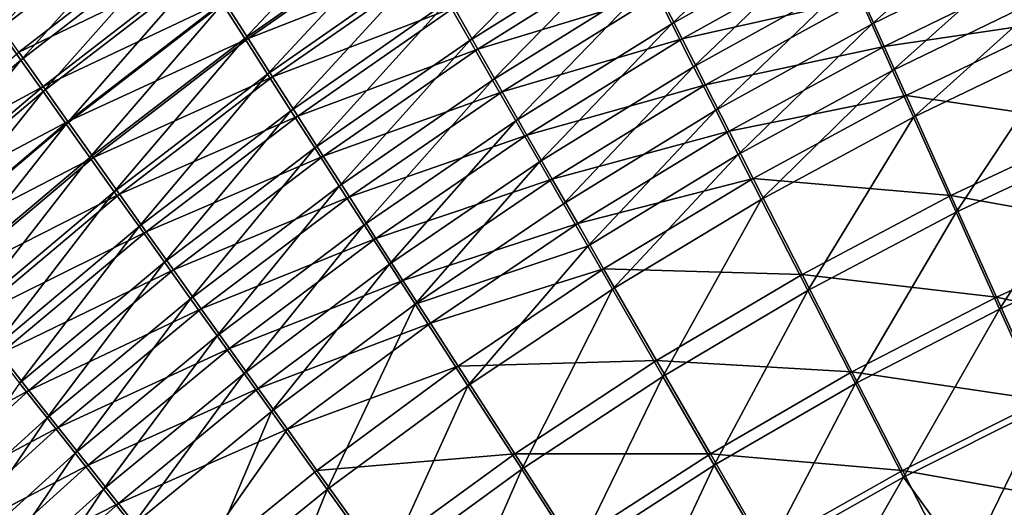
# Model space of a CAD drawing. Header units: metres. Extents: x -900 to 900, y -400 to 400.
# Tile 78 of 243: x -528 to -487, y 213 to 234. Entities that reach past the tile are written whole.
import ezdxf

# ---------------------------------------------------------------- set-up
doc = ezdxf.new("R2010")
doc.units = ezdxf.units.M

msp = doc.modelspace()

# ---------------------------------------------------------------- linework, layer by layer
at = {"layer": 'top'}
for points in [[(-529.712769, 234.388199, -472.976044), (-528.846924, 233.161377, -474.435028), (-523.014832, 239.568848, -472.588776)], [(-528.846924, 233.161377, -474.435028), (-522.208496, 238.294708, -474.085266), (-523.014832, 239.568848, -472.588776)], [(-519.619995, 234.220062, -478.239227), (-518.704285, 232.783386, -479.50647), (-512.947754, 238.902557, -477.960999)], [(-518.704285, 232.783386, -479.50647), (-512.098572, 237.408569, -479.264771), (-512.947754, 238.902557, -477.960999)], [(-501.957092, 235.131149, -483.703552), (-501.074799, 233.391083, -484.708405), (-495.265808, 238.894852, -483.553925)], [(-501.074799, 233.391083, -484.708405), (-494.463074, 237.086319, -484.593079), (-495.265808, 238.894852, -483.553925)], [(-528.846924, 233.161377, -474.435028), (-527.951233, 231.894501, -475.840302), (-522.208496, 238.294708, -474.085266)], [(-527.951233, 231.894501, -475.840302), (-521.373169, 236.977402, -475.526947), (-522.208496, 238.294708, -474.085266)], [(-510.329773, 234.30455, -481.681427), (-509.412354, 232.69841, -482.79126), (-503.6651, 238.50795, -481.483032)], [(-509.412354, 232.69841, -482.79126), (-502.820923, 236.83754, -482.627991), (-503.6651, 238.50795, -481.483032)], [(-486.961273, 238.5513, -485.460205), (-493.643799, 235.24382, -485.55777), (-492.809082, 233.369797, -486.446564)], [(-486.212952, 236.604828, -486.381409), (-486.961273, 238.5513, -485.460205), (-492.809082, 233.369797, -486.446564)], [(-511.966644, 237.400711, -482.985199), (-518.565369, 232.78009, -483.206818), (-519.551697, 234.328491, -481.939789)], [(-518.704285, 232.783386, -479.50647), (-517.763916, 231.310303, -480.712189), (-512.098572, 237.408569, -479.264771)], [(-511.027283, 235.749741, -484.220978), (-518.565369, 232.78009, -483.206818), (-511.966644, 237.400711, -482.985199)], [(-517.763916, 231.310303, -480.712189), (-511.225586, 235.87529, -480.505463), (-512.098572, 237.408569, -479.264771)], [(-529.000183, 233.585358, -478.091736), (-521.445435, 237.308609, -479.213593), (-528.030579, 232.213257, -479.510223)], [(-528.030579, 232.213257, -479.510223), (-521.445435, 237.308609, -479.213593), (-520.512085, 235.838593, -480.608124)], [(-494.463074, 237.086319, -484.593079), (-501.074799, 233.391083, -484.708405), (-500.175201, 231.619568, -485.641174)], [(-493.643799, 235.24382, -485.55777), (-494.463074, 237.086319, -484.593079), (-500.175201, 231.619568, -485.641174)], [(-527.951233, 231.894501, -475.840302), (-527.026794, 230.589142, -477.190216), (-521.373169, 236.977402, -475.526947)], [(-527.026794, 230.589142, -477.190216), (-520.51001, 235.618637, -476.91217), (-521.373169, 236.977402, -475.526947)], [(-502.820923, 236.83754, -482.627991), (-509.412354, 232.69841, -482.79126), (-508.474548, 231.058975, -483.83374)], [(-501.957092, 235.131149, -483.703552), (-502.820923, 236.83754, -482.627991), (-508.474548, 231.058975, -483.83374)], [(-486.212952, 236.604828, -486.381409), (-492.809082, 233.369797, -486.446564), (-491.959991, 231.46669, -487.257965)], [(-485.450989, 234.626877, -487.222382), (-486.212952, 236.604828, -486.381409), (-491.959991, 231.46669, -487.257965)], [(-509.081757, 232.338303, -486.482849), (-510.065247, 234.061523, -485.387299), (-502.513336, 236.4552, -486.341614)], [(-509.081757, 232.338303, -486.482849), (-502.513336, 236.4552, -486.341614), (-501.588257, 234.626266, -487.397644)], [(-500.644989, 232.764282, -488.37793), (-501.588257, 234.626266, -487.397644), (-494.069641, 236.425262, -488.285767)], [(-500.644989, 232.764282, -488.37793), (-494.069641, 236.425262, -488.285767), (-493.19458, 234.455643, -489.219788)], [(-528.030579, 232.213257, -479.510223), (-520.512085, 235.838593, -480.608124), (-527.031982, 230.802353, -480.868896)], [(-527.031982, 230.802353, -480.868896), (-520.512085, 235.838593, -480.608124), (-519.551697, 234.328491, -481.939789)], [(-517.763916, 231.310303, -480.712189), (-516.799927, 229.802521, -481.854828), (-511.225586, 235.87529, -480.505463)], [(-516.799927, 229.802521, -481.854828), (-510.329773, 234.30455, -481.681427), (-511.225586, 235.87529, -480.505463)], [(-527.026794, 230.589142, -477.190216), (-526.074768, 229.246902, -478.483215), (-520.51001, 235.618637, -476.91217)], [(-526.074768, 229.246902, -478.483215), (-519.619995, 234.220062, -478.239227), (-520.51001, 235.618637, -476.91217)], [(-517.554382, 231.19519, -484.407532), (-518.565369, 232.78009, -483.206818), (-511.027283, 235.749741, -484.220978)], [(-517.554382, 231.19519, -484.407532), (-511.027283, 235.749741, -484.220978), (-510.065247, 234.061523, -485.387299)], [(-492.304413, 232.455414, -490.07254), (-493.19458, 234.455643, -489.219788), (-485.759552, 235.644257, -490.030518)], [(-492.304413, 232.455414, -490.07254), (-485.759552, 235.644257, -490.030518), (-484.947723, 233.535233, -490.8284)], [(-508.474548, 231.058975, -483.83374), (-507.517517, 229.388351, -484.807587), (-501.957092, 235.131149, -483.703552)], [(-507.517517, 229.388351, -484.807587), (-501.074799, 233.391083, -484.708405), (-501.957092, 235.131149, -483.703552)], [(-493.643799, 235.24382, -485.55777), (-500.175201, 231.619568, -485.641174), (-499.259399, 229.818909, -486.500549)], [(-492.809082, 233.369797, -486.446564), (-493.643799, 235.24382, -485.55777), (-499.259399, 229.818909, -486.500549)], [(-508.078156, 230.582275, -487.506226), (-509.081757, 232.338303, -486.482849), (-501.588257, 234.626266, -487.397644)], [(-508.078156, 230.582275, -487.506226), (-501.588257, 234.626266, -487.397644), (-500.644989, 232.764282, -488.37793)], [(-485.450989, 234.626877, -487.222382), (-491.959991, 231.46669, -487.257965), (-491.097595, 229.536926, -487.99057)], [(-484.676453, 232.620102, -487.981598), (-485.450989, 234.626877, -487.222382), (-491.097595, 229.536926, -487.99057)], [(-519.551697, 234.328491, -481.939789), (-526.005554, 229.354279, -482.166077), (-527.031982, 230.802353, -480.868896)], [(-526.074768, 229.246902, -478.483215), (-525.096252, 227.869308, -479.717712), (-519.619995, 234.220062, -478.239227)], [(-518.565369, 232.78009, -483.206818), (-526.005554, 229.354279, -482.166077), (-519.551697, 234.328491, -481.939789)], [(-525.096252, 227.869308, -479.717712), (-518.704285, 232.783386, -479.50647), (-519.619995, 234.220062, -478.239227)], [(-516.799927, 229.802521, -481.854828), (-515.813599, 228.261948, -482.933075), (-510.329773, 234.30455, -481.681427)], [(-515.813599, 228.261948, -482.933075), (-509.412354, 232.69841, -482.79126), (-510.329773, 234.30455, -481.681427)], [(-499.684784, 230.871628, -489.281036), (-500.644989, 232.764282, -488.37793), (-493.19458, 234.455643, -489.219788)], [(-499.684784, 230.871628, -489.281036), (-493.19458, 234.455643, -489.219788), (-492.304413, 232.455414, -490.07254)], [(-516.519897, 229.575806, -485.540649), (-517.554382, 231.19519, -484.407532), (-510.065247, 234.061523, -485.387299)], [(-516.519897, 229.575806, -485.540649), (-510.065247, 234.061523, -485.387299), (-509.081757, 232.338303, -486.482849)], [(-501.074799, 233.391083, -484.708405), (-507.517517, 229.388351, -484.807587), (-506.542511, 227.688644, -485.711548)], [(-500.175201, 231.619568, -485.641174), (-501.074799, 233.391083, -484.708405), (-506.542511, 227.688644, -485.711548)], [(-492.809082, 233.369797, -486.446564), (-499.259399, 229.818909, -486.500549), (-498.328613, 227.991348, -487.285156)], [(-491.959991, 231.46669, -487.257965), (-492.809082, 233.369797, -486.446564), (-498.328613, 227.991348, -487.285156)], [(-491.40033, 230.42717, -490.842468), (-492.304413, 232.455414, -490.07254), (-484.947723, 233.535233, -490.8284)], [(-491.40033, 230.42717, -490.842468), (-484.947723, 233.535233, -490.8284), (-483.289215, 229.238678, -492.161194)], [(-534.294128, 226.530396, -476.114136), (-527.951233, 231.894501, -475.840302), (-528.846924, 233.161377, -474.435028)], [(-524.952515, 227.870697, -483.400146), (-526.005554, 229.354279, -482.166077), (-518.565369, 232.78009, -483.206818)], [(-525.096252, 227.869308, -479.717712), (-524.092346, 226.457962, -480.89212), (-518.704285, 232.783386, -479.50647)], [(-524.952515, 227.870697, -483.400146), (-518.565369, 232.78009, -483.206818), (-517.554382, 231.19519, -484.407532)], [(-524.092346, 226.457962, -480.89212), (-517.763916, 231.310303, -480.712189), (-518.704285, 232.783386, -479.50647)], [(-509.412354, 232.69841, -482.79126), (-515.813599, 228.261948, -482.933075), (-514.806274, 226.690552, -483.945801)], [(-508.474548, 231.058975, -483.83374), (-509.412354, 232.69841, -482.79126), (-514.806274, 226.690552, -483.945801)], [(-507.055664, 228.795639, -488.456207), (-508.078156, 230.582275, -487.506226), (-500.644989, 232.764282, -488.37793)], [(-507.055664, 228.795639, -488.456207), (-500.644989, 232.764282, -488.37793), (-499.684784, 230.871628, -489.281036)], [(-491.097595, 229.536926, -487.99057), (-489.337891, 225.608505, -489.214813), (-484.676453, 232.620102, -487.981598)], [(-489.337891, 225.608505, -489.214813), (-483.094116, 228.531937, -489.249817), (-484.676453, 232.620102, -487.981598)], [(-534.381653, 226.837006, -479.769165), (-528.030579, 232.213257, -479.510223), (-527.031982, 230.802353, -480.868896)], [(-515.463318, 227.923996, -486.604858), (-516.519897, 229.575806, -485.540649), (-509.081757, 232.338303, -486.482849)], [(-515.463318, 227.923996, -486.604858), (-509.081757, 232.338303, -486.482849), (-508.078156, 230.582275, -487.506226)], [(-498.708801, 228.950684, -490.105591), (-499.684784, 230.871628, -489.281036), (-492.304413, 232.455414, -490.07254)], [(-492.304413, 232.455414, -490.07254), (-491.40033, 230.42717, -490.842468), (-498.708801, 228.950684, -490.105591)], [(-534.294128, 226.530396, -476.114136), (-533.311829, 225.280457, -477.432587), (-527.951233, 231.894501, -475.840302)], [(-533.311829, 225.280457, -477.432587), (-527.026794, 230.589142, -477.190216), (-527.951233, 231.894501, -475.840302)], [(-524.092346, 226.457962, -480.89212), (-523.064209, 225.014481, -482.004913), (-517.763916, 231.310303, -480.712189)], [(-523.064209, 225.014481, -482.004913), (-516.799927, 229.802521, -481.854828), (-517.763916, 231.310303, -480.712189)], [(-500.175201, 231.619568, -485.641174), (-506.542511, 227.688644, -485.711548), (-505.55072, 225.96196, -486.544342)], [(-499.259399, 229.818909, -486.500549), (-500.175201, 231.619568, -485.641174), (-505.55072, 225.96196, -486.544342)], [(-491.959991, 231.46669, -487.257965), (-498.328613, 227.991348, -487.285156), (-497.383942, 226.13916, -487.993622)], [(-491.097595, 229.536926, -487.99057), (-491.959991, 231.46669, -487.257965), (-497.383942, 226.13916, -487.993622)], [(-523.874023, 226.353302, -484.569489), (-524.952515, 227.870697, -483.400146), (-517.554382, 231.19519, -484.407532)], [(-523.874023, 226.353302, -484.569489), (-517.554382, 231.19519, -484.407532), (-516.519897, 229.575806, -485.540649)], [(-514.806274, 226.690552, -483.945801), (-513.779053, 225.090271, -484.891754), (-508.474548, 231.058975, -483.83374)], [(-513.779053, 225.090271, -484.891754), (-507.517517, 229.388351, -484.807587), (-508.474548, 231.058975, -483.83374)], [(-527.031982, 230.802353, -480.868896), (-533.321472, 225.487076, -481.095917), (-534.381653, 226.837006, -479.769165)], [(-526.005554, 229.354279, -482.166077), (-533.321472, 225.487076, -481.095917), (-527.031982, 230.802353, -480.868896)], [(-533.311829, 225.280457, -477.432587), (-532.30127, 223.996277, -478.695251), (-527.026794, 230.589142, -477.190216)], [(-532.30127, 223.996277, -478.695251), (-526.074768, 229.246902, -478.483215), (-527.026794, 230.589142, -477.190216)], [(-514.385925, 226.241791, -487.598938), (-515.463318, 227.923996, -486.604858), (-508.078156, 230.582275, -487.506226)], [(-514.385925, 226.241791, -487.598938), (-508.078156, 230.582275, -487.506226), (-507.055664, 228.795639, -488.456207)], [(-506.015533, 226.980637, -489.33139), (-507.055664, 228.795639, -488.456207), (-499.684784, 230.871628, -489.281036)], [(-506.015533, 226.980637, -489.33139), (-499.684784, 230.871628, -489.281036), (-498.708801, 228.950684, -490.105591)], [(-498.708801, 228.950684, -490.105591), (-491.40033, 230.42717, -490.842468), (-497.718231, 227.003845, -490.850128)], [(-497.718231, 227.003845, -490.850128), (-491.40033, 230.42717, -490.842468), (-489.555481, 226.298203, -492.129059)], [(-489.555481, 226.298203, -492.129059), (-491.40033, 230.42717, -490.842468), (-483.289215, 229.238678, -492.161194)], [(-523.064209, 225.014481, -482.004913), (-522.013123, 223.540604, -483.054932), (-516.799927, 229.802521, -481.854828)], [(-522.013123, 223.540604, -483.054932), (-515.813599, 228.261948, -482.933075), (-516.799927, 229.802521, -481.854828)], [(-499.259399, 229.818909, -486.500549), (-505.55072, 225.96196, -486.544342), (-504.543335, 224.210403, -487.304718)], [(-498.328613, 227.991348, -487.285156), (-499.259399, 229.818909, -486.500549), (-504.543335, 224.210403, -487.304718)], [(-532.232788, 224.102661, -482.362427), (-533.321472, 225.487076, -481.095917), (-526.005554, 229.354279, -482.166077)], [(-532.232788, 224.102661, -482.362427), (-526.005554, 229.354279, -482.166077), (-524.952515, 227.870697, -483.400146)], [(-522.771423, 224.80394, -485.672852), (-523.874023, 226.353302, -484.569489), (-516.519897, 229.575806, -485.540649)], [(-522.771423, 224.80394, -485.672852), (-516.519897, 229.575806, -485.540649), (-515.463318, 227.923996, -486.604858)], [(-507.517517, 229.388351, -484.807587), (-513.779053, 225.090271, -484.891754), (-512.733276, 223.463058, -485.769806)], [(-506.542511, 227.688644, -485.711548), (-507.517517, 229.388351, -484.807587), (-512.733276, 223.463058, -485.769806)], [(-497.383942, 226.13916, -487.993622), (-495.45816, 222.371109, -489.178009), (-491.097595, 229.536926, -487.99057)], [(-495.45816, 222.371109, -489.178009), (-489.337891, 225.608505, -489.214813), (-491.097595, 229.536926, -487.99057)], [(-532.30127, 223.996277, -478.695251), (-531.26355, 222.679321, -479.900604), (-526.074768, 229.246902, -478.483215)], [(-531.26355, 222.679321, -479.900604), (-525.096252, 227.869308, -479.717712), (-526.074768, 229.246902, -478.483215)], [(-504.959076, 225.139465, -490.130463), (-506.015533, 226.980637, -489.33139), (-498.708801, 228.950684, -490.105591)], [(-504.959076, 225.139465, -490.130463), (-498.708801, 228.950684, -490.105591), (-497.718231, 227.003845, -490.850128)], [(-489.555481, 226.298203, -492.129059), (-483.289215, 229.238678, -492.161194), (-481.593872, 224.862442, -493.139069)], [(-513.289063, 224.531281, -488.521606), (-514.385925, 226.241791, -487.598938), (-507.055664, 228.795639, -488.456207)], [(-513.289063, 224.531281, -488.521606), (-507.055664, 228.795639, -488.456207), (-506.015533, 226.980637, -489.33139)], [(-489.337891, 225.608505, -489.214813), (-487.541382, 221.610062, -490.113922), (-483.094116, 228.531937, -489.249817)], [(-487.541382, 221.610062, -490.113922), (-481.476715, 224.367981, -490.180298), (-483.094116, 228.531937, -489.249817)], [(-515.813599, 228.261948, -482.933075), (-522.013123, 223.540604, -483.054932), (-520.940369, 222.038162, -484.041016)], [(-514.806274, 226.690552, -483.945801), (-515.813599, 228.261948, -482.933075), (-520.940369, 222.038162, -484.041016)], [(-531.116821, 222.685333, -483.567139), (-532.232788, 224.102661, -482.362427), (-524.952515, 227.870697, -483.400146)], [(-531.26355, 222.679321, -479.900604), (-530.199829, 221.33107, -481.04715), (-525.096252, 227.869308, -479.717712)], [(-531.116821, 222.685333, -483.567139), (-524.952515, 227.870697, -483.400146), (-523.874023, 226.353302, -484.569489)], [(-530.199829, 221.33107, -481.04715), (-524.092346, 226.457962, -480.89212), (-525.096252, 227.869308, -479.717712)], [(-521.646057, 223.224533, -486.709045), (-522.771423, 224.80394, -485.672852), (-515.463318, 227.923996, -486.604858)], [(-521.646057, 223.224533, -486.709045), (-515.463318, 227.923996, -486.604858), (-514.385925, 226.241791, -487.598938)], [(-511.670197, 221.810867, -486.578735), (-506.542511, 227.688644, -485.711548), (-512.733276, 223.463058, -485.769806)], [(-505.55072, 225.96196, -486.544342), (-506.542511, 227.688644, -485.711548), (-511.670197, 221.810867, -486.578735)], [(-498.328613, 227.991348, -487.285156), (-504.543335, 224.210403, -487.304718), (-503.521576, 222.436081, -487.991394)], [(-497.383942, 226.13916, -487.993622), (-498.328613, 227.991348, -487.285156), (-503.521576, 222.436081, -487.991394)], [(-512.174011, 222.794479, -489.371674), (-513.289063, 224.531281, -488.521606), (-506.015533, 226.980637, -489.33139)], [(-512.174011, 222.794479, -489.371674), (-506.015533, 226.980637, -489.33139), (-504.959076, 225.139465, -490.130463)], [(-504.959076, 225.139465, -490.130463), (-497.718231, 227.003845, -490.850128), (-503.887512, 223.274338, -490.852081)], [(-503.887512, 223.274338, -490.852081), (-497.718231, 227.003845, -490.850128), (-495.698914, 223.043167, -492.094818)], [(-495.698914, 223.043167, -492.094818), (-497.718231, 227.003845, -490.850128), (-489.555481, 226.298203, -492.129059)], [(-530.199829, 221.33107, -481.04715), (-529.111267, 219.953018, -482.133423), (-524.092346, 226.457962, -480.89212)], [(-529.111267, 219.953018, -482.133423), (-523.064209, 225.014481, -482.004913), (-524.092346, 226.457962, -480.89212)], [(-520.940369, 222.038162, -484.041016), (-519.84729, 220.508972, -484.962097), (-514.806274, 226.690552, -483.945801)], [(-519.84729, 220.508972, -484.962097), (-513.779053, 225.090271, -484.891754), (-514.806274, 226.690552, -483.945801)], [(-529.974792, 221.236649, -484.708557), (-531.116821, 222.685333, -483.567139), (-523.874023, 226.353302, -484.569489)], [(-529.974792, 221.236649, -484.708557), (-523.874023, 226.353302, -484.569489), (-522.771423, 224.80394, -485.672852)], [(-520.49939, 221.616989, -487.67688), (-521.646057, 223.224533, -486.709045), (-514.385925, 226.241791, -487.598938)], [(-520.49939, 221.616989, -487.67688), (-514.385925, 226.241791, -487.598938), (-513.289063, 224.531281, -488.521606)], [(-503.521576, 222.436081, -487.991394), (-501.44043, 218.828506, -489.139771), (-497.383942, 226.13916, -487.993622)], [(-501.44043, 218.828506, -489.139771), (-495.45816, 222.371109, -489.178009), (-497.383942, 226.13916, -487.993622)], [(-495.698914, 223.043167, -492.094818), (-489.555481, 226.298203, -492.129059), (-487.672058, 222.095596, -493.073944)], [(-487.672058, 222.095596, -493.073944), (-489.555481, 226.298203, -492.129059), (-481.593872, 224.862442, -493.139069)], [(-504.543335, 224.210403, -487.304718), (-505.55072, 225.96196, -486.544342), (-511.670197, 221.810867, -486.578735)], [(-495.45816, 222.371109, -489.178009), (-493.494232, 218.53833, -490.048676), (-489.337891, 225.608505, -489.214813)], [(-493.494232, 218.53833, -490.048676), (-487.541382, 221.610062, -490.113922), (-489.337891, 225.608505, -489.214813)], [(-528.808105, 219.758362, -485.785461), (-529.974792, 221.236649, -484.708557), (-522.771423, 224.80394, -485.672852)], [(-529.111267, 219.953018, -482.133423), (-527.999268, 218.546814, -483.158325), (-523.064209, 225.014481, -482.004913)], [(-528.808105, 219.758362, -485.785461), (-522.771423, 224.80394, -485.672852), (-521.646057, 223.224533, -486.709045)], [(-527.999268, 218.546814, -483.158325), (-522.013123, 223.540604, -483.054932), (-523.064209, 225.014481, -482.004913)], [(-513.779053, 225.090271, -484.891754), (-519.84729, 220.508972, -484.962097), (-518.735107, 218.954834, -485.816986)], [(-512.733276, 223.463058, -485.769806), (-513.779053, 225.090271, -484.891754), (-518.735107, 218.954834, -485.816986)], [(-511.042084, 221.033463, -490.147858), (-512.174011, 222.794479, -489.371674), (-504.959076, 225.139465, -490.130463)], [(-511.042084, 221.033463, -490.147858), (-504.959076, 225.139465, -490.130463), (-503.887512, 223.274338, -490.852081)], [(-487.672058, 222.095596, -493.073944), (-481.593872, 224.862442, -493.139069), (-479.873566, 220.436981, -493.757294)], [(-519.332642, 219.9832, -488.575195), (-520.49939, 221.616989, -487.67688), (-513.289063, 224.531281, -488.521606)], [(-519.332642, 219.9832, -488.575195), (-513.289063, 224.531281, -488.521606), (-512.174011, 222.794479, -489.371674)], [(-504.543335, 224.210403, -487.304718), (-511.670197, 221.810867, -486.578735), (-509.497131, 218.439377, -487.984497)], [(-503.521576, 222.436081, -487.991394), (-504.543335, 224.210403, -487.304718), (-509.497131, 218.439377, -487.984497)], [(-487.541382, 221.610062, -490.113922), (-485.720184, 217.568359, -490.683807), (-481.476715, 224.367981, -490.180298)], [(-520.393921, 188.45813, -493.390167), (-437.335358, 223.870071, -494.717072), (-62.849209, 35.558052, -503.495331)], [(-520.393921, 188.45813, -493.390167), (-443.166534, 223.71463, -494.609009), (-437.335358, 223.870071, -494.717072)], [(-449.004364, 223.236893, -494.503418), (-443.166534, 223.71463, -494.609009), (-520.393921, 188.45813, -493.390167)], [(-423.970123, 223.826447, -491.966522), (-437.279114, 223.842056, -491.717743), (-518.588135, 190.194046, -490.413635)], [(-437.279114, 223.842056, -491.717743), (-446.716522, 223.428253, -491.544159), (-518.588135, 190.194046, -490.413635)], [(-518.588135, 190.194046, -490.413635), (-62.84177, 35.37413, -500.496002), (-423.970123, 223.826447, -491.966522)], [(-527.618103, 218.252213, -486.796753), (-528.808105, 219.758362, -485.785461), (-521.646057, 223.224533, -486.709045)], [(-522.013123, 223.540604, -483.054932), (-527.999268, 218.546814, -483.158325), (-526.865051, 217.11412, -484.120789)], [(-527.618103, 218.252213, -486.796753), (-521.646057, 223.224533, -486.709045), (-520.49939, 221.616989, -487.67688)], [(-520.940369, 222.038162, -484.041016), (-522.013123, 223.540604, -483.054932), (-526.865051, 217.11412, -484.120789)], [(-454.836853, 222.438812, -494.400391), (-449.004364, 223.236893, -494.503418), (-520.393921, 188.45813, -493.390167)], [(-518.735107, 218.954834, -485.816986), (-517.605164, 217.377563, -486.604584), (-512.733276, 223.463058, -485.769806)], [(-518.588135, 190.194046, -490.413635), (-446.716522, 223.428253, -491.544159), (-456.292664, 222.140701, -491.374786)], [(-517.605164, 217.377563, -486.604584), (-511.670197, 221.810867, -486.578735), (-512.733276, 223.463058, -485.769806)], [(-511.042084, 221.033463, -490.147858), (-503.887512, 223.274338, -490.852081), (-509.894653, 219.25029, -490.848938)], [(-509.894653, 219.25029, -490.848938), (-503.887512, 223.274338, -490.852081), (-501.704865, 219.482132, -492.058899)], [(-501.704865, 219.482132, -492.058899), (-503.887512, 223.274338, -490.852081), (-495.698914, 223.043167, -492.094818)], [(-518.147278, 218.325073, -489.402832), (-519.332642, 219.9832, -488.575195), (-512.174011, 222.794479, -489.371674)], [(-518.147278, 218.325073, -489.402832), (-512.174011, 222.794479, -489.371674), (-511.042084, 221.033463, -490.147858)], [(-501.704865, 219.482132, -492.058899), (-495.698914, 223.043167, -492.094818), (-493.639526, 219.014404, -493.009796)], [(-493.639526, 219.014404, -493.009796), (-495.698914, 223.043167, -492.094818), (-487.672058, 222.095596, -493.073944)], [(-520.393921, 188.45813, -493.390167), (-460.693512, 221.313553, -494.299286), (-454.836853, 222.438812, -494.400391)], [(-509.497131, 218.439377, -487.984497), (-507.270508, 214.99231, -489.100555), (-503.521576, 222.436081, -487.991394)], [(-507.270508, 214.99231, -489.100555), (-501.44043, 218.828506, -489.139771), (-503.521576, 222.436081, -487.991394)], [(-501.44043, 218.828506, -489.139771), (-499.319855, 215.161087, -489.984772), (-495.45816, 222.371109, -489.178009)], [(-499.319855, 215.161087, -489.984772), (-493.494232, 218.53833, -490.048676), (-495.45816, 222.371109, -489.178009)], [(-526.865051, 217.11412, -484.120789), (-525.710022, 215.656631, -485.019714), (-520.940369, 222.038162, -484.041016)], [(-525.710022, 215.656631, -485.019714), (-519.84729, 220.508972, -484.962097), (-520.940369, 222.038162, -484.041016)], [(-456.292664, 222.140701, -491.374786), (-465.779663, 219.993759, -491.213226), (-518.588135, 190.194046, -490.413635)], [(-493.639526, 219.014404, -493.009796), (-487.672058, 222.095596, -493.073944), (-485.762665, 217.847473, -493.672791)], [(-485.762665, 217.847473, -493.672791), (-487.672058, 222.095596, -493.073944), (-479.873566, 220.436981, -493.757294)], [(-526.406311, 216.719971, -487.741302), (-527.618103, 218.252213, -486.796753), (-520.49939, 221.616989, -487.67688)], [(-526.406311, 216.719971, -487.741302), (-520.49939, 221.616989, -487.67688), (-519.332642, 219.9832, -488.575195)], [(-511.670197, 221.810867, -486.578735), (-517.605164, 217.377563, -486.604584), (-515.29718, 214.160858, -487.97345)], [(-509.497131, 218.439377, -487.984497), (-511.670197, 221.810867, -486.578735), (-515.29718, 214.160858, -487.97345)], [(-493.494232, 218.53833, -490.048676), (-491.504791, 214.665543, -490.601807), (-487.541382, 221.610062, -490.113922)], [(-491.504791, 214.665543, -490.601807), (-485.720184, 217.568359, -490.683807), (-487.541382, 221.610062, -490.113922)], [(-466.576263, 219.852722, -494.200043), (-460.693512, 221.313553, -494.299286), (-520.393921, 188.45813, -493.390167)], [(-516.944641, 216.644531, -490.158569), (-518.147278, 218.325073, -489.402832), (-511.042084, 221.033463, -490.147858)], [(-516.944641, 216.644531, -490.158569), (-511.042084, 221.033463, -490.147858), (-509.894653, 219.25029, -490.848938)], [(-519.84729, 220.508972, -484.962097), (-525.710022, 215.656631, -485.019714), (-524.535461, 214.176041, -485.854034)], [(-518.735107, 218.954834, -485.816986), (-519.84729, 220.508972, -484.962097), (-524.535461, 214.176041, -485.854034)], [(-525.174011, 215.163422, -488.617981), (-526.406311, 216.719971, -487.741302), (-519.332642, 219.9832, -488.575195)], [(-525.174011, 215.163422, -488.617981), (-519.332642, 219.9832, -488.575195), (-518.147278, 218.325073, -489.402832)], [(-465.779663, 219.993759, -491.213226), (-473.900177, 217.460693, -491.079559), (-518.588135, 190.194046, -490.413635)], [(-534.618286, 214.451477, -485.880035), (-528.808105, 219.758362, -485.785461), (-527.618103, 218.252213, -486.796753)], [(-472.374176, 218.08316, -494.10437), (-466.576263, 219.852722, -494.200043), (-520.393921, 188.45813, -493.390167)], [(-509.894653, 219.25029, -490.848938), (-515.726074, 214.943451, -490.841248), (-516.944641, 216.644531, -490.158569)], [(-515.726074, 214.943451, -490.841248), (-509.894653, 219.25029, -490.848938), (-507.559082, 215.626602, -492.021729)], [(-507.559082, 215.626602, -492.021729), (-509.894653, 219.25029, -490.848938), (-501.704865, 219.482132, -492.058899)], [(-507.559082, 215.626602, -492.021729), (-501.704865, 219.482132, -492.058899), (-499.480896, 215.626953, -492.946869)], [(-499.480896, 215.626953, -492.946869), (-501.704865, 219.482132, -492.058899), (-493.639526, 219.014404, -493.009796)], [(-524.535461, 214.176041, -485.854034), (-523.342773, 212.673996, -486.622711), (-518.735107, 218.954834, -485.816986)], [(-523.342773, 212.673996, -486.622711), (-517.605164, 217.377563, -486.604584), (-518.735107, 218.954834, -485.816986)], [(-507.270508, 214.99231, -489.100555), (-505.003479, 211.489868, -489.922516), (-501.44043, 218.828506, -489.139771)], [(-505.003479, 211.489868, -489.922516), (-499.319855, 215.161087, -489.984772), (-501.44043, 218.828506, -489.139771)], [(-499.480896, 215.626953, -492.946869), (-493.639526, 219.014404, -493.009796), (-491.553375, 214.943558, -493.591034)], [(-491.553375, 214.943558, -493.591034), (-493.639526, 219.014404, -493.009796), (-485.762665, 217.847473, -493.672791)], [(-526.865051, 217.11412, -484.120789), (-527.999268, 218.546814, -483.158325), (-532.568359, 211.93071, -484.18634)], [(-523.922668, 213.584335, -489.425659), (-525.174011, 215.163422, -488.617981), (-518.147278, 218.325073, -489.402832)], [(-523.922668, 213.584335, -489.425659), (-518.147278, 218.325073, -489.402832), (-516.944641, 216.644531, -490.158569)], [(-515.29718, 214.160858, -487.97345), (-512.934387, 210.874207, -489.060669), (-509.497131, 218.439377, -487.984497)], [(-512.934387, 210.874207, -489.060669), (-507.270508, 214.99231, -489.100555), (-509.497131, 218.439377, -487.984497)], [(-499.319855, 215.161087, -489.984772), (-497.173157, 211.45665, -490.522797), (-493.494232, 218.53833, -490.048676)], [(-497.173157, 211.45665, -490.522797), (-491.504791, 214.665543, -490.601807), (-493.494232, 218.53833, -490.048676)], [(-533.367554, 213.019272, -486.869354), (-534.618286, 214.451477, -485.880035), (-527.618103, 218.252213, -486.796753)], [(-533.367554, 213.019272, -486.869354), (-527.618103, 218.252213, -486.796753), (-526.406311, 216.719971, -487.741302)], [(-520.393921, 188.45813, -493.390167), (-476.113892, 216.763931, -494.043793), (-472.374176, 218.08316, -494.10437)], [(-485.762665, 217.847473, -493.672791), (-483.842773, 213.578735, -493.921265), (-491.553375, 214.943558, -493.591034)], [(-488.887115, 211.042206, -490.843292), (-485.720184, 217.568359, -490.683807), (-491.504791, 214.665543, -490.601807)], [(-488.887115, 211.042206, -490.843292), (-481.853058, 214.34523, -490.952545), (-485.720184, 217.568359, -490.683807)], [(-532.568359, 211.93071, -484.18634), (-531.355164, 210.545425, -485.065765), (-526.865051, 217.11412, -484.120789)], [(-531.355164, 210.545425, -485.065765), (-525.710022, 215.656631, -485.019714), (-526.865051, 217.11412, -484.120789)], [(-517.605164, 217.377563, -486.604584), (-523.342773, 212.673996, -486.622711), (-520.908264, 209.61235, -487.958862)], [(-515.29718, 214.160858, -487.97345), (-517.605164, 217.377563, -486.604584), (-520.908264, 209.61235, -487.958862)], [(-518.588135, 190.194046, -490.413635), (-473.900177, 217.460693, -491.079559), (-481.853058, 214.34523, -490.952545)], [(-532.094482, 211.562897, -487.793365), (-533.367554, 213.019272, -486.869354), (-526.406311, 216.719971, -487.741302)], [(-532.094482, 211.562897, -487.793365), (-526.406311, 216.719971, -487.741302), (-525.174011, 215.163422, -488.617981)], [(-478.14621, 215.987137, -494.01123), (-476.113892, 216.763931, -494.043793), (-520.393921, 188.45813, -493.390167)], [(-521.368347, 210.36557, -490.82962), (-523.922668, 213.584335, -489.425659), (-516.944641, 216.644531, -490.158569)], [(-515.726074, 214.943451, -490.841248), (-521.368347, 210.36557, -490.82962), (-516.944641, 216.644531, -490.158569)], [(-483.842773, 213.578735, -493.921265), (-478.14621, 215.987137, -494.01123), (-520.393921, 188.45813, -493.390167)], [(-525.710022, 215.656631, -485.019714), (-531.355164, 210.545425, -485.065765), (-530.122009, 209.138718, -485.881958)], [(-524.535461, 214.176041, -485.854034), (-525.710022, 215.656631, -485.019714), (-530.122009, 209.138718, -485.881958)], [(-513.247314, 211.488235, -491.983673), (-515.726074, 214.943451, -490.841248), (-507.559082, 215.626602, -492.021729)], [(-513.247314, 211.488235, -491.983673), (-507.559082, 215.626602, -492.021729), (-505.181091, 211.944672, -492.885468)], [(-505.181091, 211.944672, -492.885468), (-507.559082, 215.626602, -492.021729), (-499.480896, 215.626953, -492.946869)], [(-505.181091, 211.944672, -492.885468), (-499.480896, 215.626953, -492.946869), (-497.229431, 211.732849, -493.512238)], [(-497.229431, 211.732849, -493.512238), (-499.480896, 215.626953, -492.946869), (-491.553375, 214.943558, -493.591034)], [(-530.800537, 210.083969, -488.65094), (-532.094482, 211.562897, -487.793365), (-525.174011, 215.163422, -488.617981)], [(-530.800537, 210.083969, -488.65094), (-525.174011, 215.163422, -488.617981), (-523.922668, 213.584335, -489.425659)], [(-505.003479, 211.489868, -489.922516), (-502.709717, 207.95314, -490.44693), (-499.319855, 215.161087, -489.984772)], [(-502.709717, 207.95314, -490.44693), (-497.173157, 211.45665, -490.522797), (-499.319855, 215.161087, -489.984772)], [(-521.368347, 210.36557, -490.82962), (-515.726074, 214.943451, -490.841248), (-513.247314, 211.488235, -491.983673)], [(-512.934387, 210.874207, -489.060669), (-510.530212, 207.53627, -489.862061), (-507.270508, 214.99231, -489.100555)], [(-510.530212, 207.53627, -489.862061), (-505.003479, 211.489868, -489.922516), (-507.270508, 214.99231, -489.100555)], [(-491.553375, 214.943558, -493.591034), (-489.451599, 210.861404, -493.834564), (-497.229431, 211.732849, -493.512238)], [(-495.702362, 207.316711, -490.740112), (-491.504791, 214.665543, -490.601807), (-497.173157, 211.45665, -490.522797)], [(-495.702362, 207.316711, -490.740112), (-488.887115, 211.042206, -490.843292), (-491.504791, 214.665543, -490.601807)], [(-483.842773, 213.578735, -493.921265), (-489.451599, 210.861404, -493.834564), (-491.553375, 214.943558, -493.591034)], [(-481.853058, 214.34523, -490.952545), (-488.887115, 211.042206, -490.843292), (-518.588135, 190.194046, -490.413635)], [(-530.122009, 209.138718, -485.881958), (-528.870361, 207.712143, -486.633972), (-524.535461, 214.176041, -485.854034)], [(-528.870361, 207.712143, -486.633972), (-523.342773, 212.673996, -486.622711), (-524.535461, 214.176041, -485.854034)], [(-520.908264, 209.61235, -487.958862), (-518.417847, 206.485901, -489.020477), (-515.29718, 214.160858, -487.97345)], [(-518.417847, 206.485901, -489.020477), (-512.934387, 210.874207, -489.060669), (-515.29718, 214.160858, -487.97345)], [(-529.487183, 208.584152, -489.441071), (-530.800537, 210.083969, -488.65094), (-523.922668, 213.584335, -489.425659)], [(-529.487183, 208.584152, -489.441071), (-523.922668, 213.584335, -489.425659), (-521.368347, 210.36557, -490.82962)], [(-520.393921, 188.45813, -493.390167), (-489.451599, 210.861404, -493.834564), (-483.842773, 213.578735, -493.921265)]]:
    msp.add_3dface(points, dxfattribs=at)

doc.saveas('drawing.dxf')
